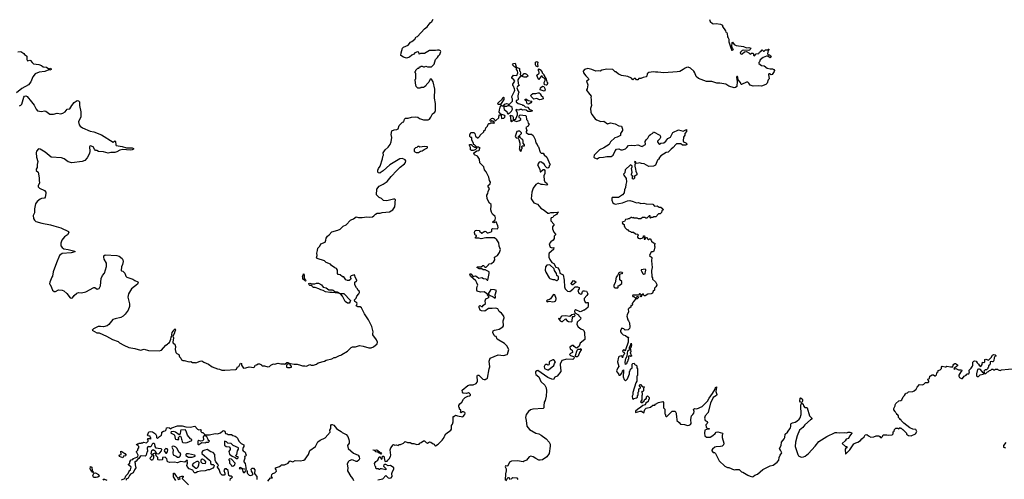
# Model space of a CAD drawing. Extents: x 2470790 to 2659118, y 702284 to 849036.
# Tile 81 of 154: x 2496397 to 2512611, y 814047 to 821618. Entities that reach past the tile are written whole.
import ezdxf

# ---------------------------------------------------------------- set-up
doc = ezdxf.new("R2010")
doc.units = 0

msp = doc.modelspace()

# ---------------------------------------------------------------- linework, layer by layer
at = {"layer": '0CON10XD'}
for points in [[(2496965, 817142), (2496985, 817142), (2497035, 817167), (2497095, 817163), (2497125, 817153), (2497175, 817108), (2497227, 817037), (2497255, 817030), (2497268, 817035), (2497294, 817076), (2497335, 817112), (2497365, 817122), (2497415, 817118), (2497485, 817138), (2497615, 817206), (2497635, 817204), (2497675, 817181), (2497705, 817188), (2497729, 817235), (2497737, 817355), (2497759, 817405), (2497795, 817445), (2497827, 817555), (2497829, 817605), (2497786, 817675), (2497780, 817705), (2497782, 817728), (2497805, 817744), (2497995, 817736), (2498033, 817723), (2498084, 817684), (2498096, 817665), (2498098, 817635), (2498089, 817585), (2498071, 817545), (2498066, 817486), (2498075, 817479), (2498095, 817476), (2498112, 817462), (2498126, 817445), (2498145, 817395), (2498159, 817379), (2498258, 817345), (2498295, 817320), (2498342, 817302), (2498349, 817285), (2498337, 817263), (2498237, 817183), (2498190, 817105), (2498179, 817045), (2498203, 816935), (2498204, 816895), (2498183, 816835), (2498135, 816766), (2498102, 816735), (2498065, 816713), (2497967, 816693), (2497932, 816678), (2497865, 816597), (2497835, 816573), (2497775, 816559), (2497725, 816565), (2497688, 816562), (2497610, 816525), (2497590, 816505), (2497665, 816462), (2497705, 816460), (2497826, 816406), (2497925, 816352), (2498020, 816315), (2498040, 816295), (2498110, 816255), (2498195, 816218), (2498295, 816202), (2498385, 816173), (2498445, 816189), (2498517, 816167), (2498695, 816163), (2498733, 816177), (2498804, 816256), (2498830, 816275), (2498834, 816286), (2498861, 816299), (2498887, 816353), (2498890, 816390), (2498910, 816415), (2498901, 816431), (2498908, 816465), (2498929, 816491), (2498939, 816515), (2498955, 816528), (2498960, 816505), (2498949, 816481), (2498943, 816445), (2498920, 816405), (2498930, 816375), (2498919, 816305), (2498925, 816292), (2498952, 816275), (2498960, 816235), (2498958, 816185), (2498968, 816138), (2498985, 816120), (2499018, 816105), (2499030, 816065), (2499050, 816045), (2499060, 816015), (2499085, 816002), (2499103, 816003), (2499185, 815982), (2499215, 815988), (2499245, 815970), (2499285, 815972), (2499295, 815968), (2499366, 815994), (2499398, 815998), (2499430, 815975), (2499506, 815946), (2499565, 815902), (2499655, 815868), (2499685, 815863), (2499725, 815847), (2499775, 815843), (2499955, 815858), (2499965, 815862), (2499985, 815900), (2500006, 815904), (2500035, 815960), (2500047, 815957), (2500050, 815925), (2500085, 815878), (2500119, 815881), (2500175, 815902), (2500255, 815888), (2500268, 815905), (2500272, 815928), (2500295, 815933), (2500325, 815952), (2500345, 815952), (2500380, 815935), (2500380, 815925), (2500388, 815918), (2500429, 815919), (2500485, 815899), (2500510, 815905), (2500532, 815928), (2500575, 815948), (2500595, 815942), (2500655, 815962), (2500695, 815948), (2500745, 815950), (2500765, 815942), (2500796, 815974), (2500815, 815971), (2500840, 815955), (2500801, 815939), (2500788, 815925), (2500790, 815895), (2500805, 815887), (2500853, 815887), (2500870, 815895), (2500870, 815905), (2500848, 815945), (2500857, 815953), (2500914, 815944), (2500964, 815944), (2501020, 815930), (2501055, 815914), (2501095, 815918), (2501115, 815912), (2501132, 815918), (2501175, 815940), (2501195, 815930), (2501235, 815930), (2501287, 815943), (2501313, 815967), (2501415, 815992), (2501445, 816008), (2501535, 816032), (2501575, 816052), (2501596, 816054), (2501663, 816087), (2501685, 816090), (2501700, 816105), (2501795, 816158), (2501855, 816218), (2501875, 816228), (2501895, 816232), (2501925, 816228), (2501995, 816250), (2502055, 816240), (2502145, 816212), (2502185, 816212), (2502225, 816228), (2502285, 816280), (2502287, 816305), (2502273, 816345), (2502213, 816425), (2502210, 816445), (2502217, 816475), (2502193, 816565), (2502143, 816675), (2502074, 816774), (2502023, 816873), (2502005, 816888), (2501965, 816890), (2501940, 816905), (2501952, 816935), (2501948, 816955), (2501917, 816977), (2501908, 817005), (2501935, 817030), (2501948, 817065), (2501983, 817105), (2501992, 817125), (2501992, 817142), (2501972, 817155), (2501960, 817185), (2501945, 817200), (2501918, 817248), (2501918, 817292), (2501935, 817310), (2501950, 817315), (2501950, 817325), (2501920, 817375), (2501918, 817405), (2501910, 817415), (2501855, 817400), (2501840, 817385), (2501848, 817355), (2501845, 817340), (2501825, 817320), (2501795, 817322), (2501770, 817335), (2501735, 817380), (2501715, 817382), (2501675, 817413), (2501642, 817422), (2501632, 817435), (2501630, 817495), (2501615, 817520), (2501585, 817528), (2501531, 817571), (2501513, 817593), (2501441, 817621), (2501415, 817646), (2501294, 817684), (2501282, 817695), (2501298, 817735), (2501290, 817775), (2501303, 817815), (2501304, 817856), (2501342, 817885), (2501355, 817928), (2501427, 817955), (2501440, 817985), (2501445, 818020), (2501466, 818054), (2501495, 818077), (2501535, 818124), (2501635, 818150), (2501675, 818170), (2501725, 818216), (2501775, 818238), (2501842, 818318), (2501855, 818323), (2501895, 818337), (2501935, 818370), (2501975, 818360), (2502035, 818359), (2502115, 818370), (2502165, 818364), (2502205, 818372), (2502230, 818385), (2502254, 818416), (2502281, 818429), (2502335, 818431), (2502368, 818442), (2502485, 818454), (2502543, 818487), (2502572, 818535), (2502582, 818585), (2502578, 818615), (2502585, 818650), (2502575, 818660), (2502555, 818662), (2502445, 818637), (2502385, 818638), (2502355, 818672), (2502315, 818690), (2502270, 818735), (2502278, 818825), (2502316, 818874), (2502382, 818908), (2502448, 818952), (2502513, 819037), (2502605, 819136), (2502660, 819190), (2502734, 819245), (2502750, 819265), (2502756, 819295), (2502745, 819310), (2502725, 819321), (2502695, 819329), (2502655, 819328), (2502492, 819225), (2502384, 819126), (2502335, 819093), (2502325, 819089), (2502305, 819094), (2502295, 819108), (2502293, 819137), (2502304, 819166), (2502333, 819205), (2502373, 819325), (2502377, 819363), (2502387, 819385), (2502384, 819425), (2502415, 819472), (2502465, 819517), (2502500, 819565), (2502513, 819605), (2502523, 819677), (2502512, 819725), (2502525, 819790), (2502564, 819806), (2502605, 819807), (2502628, 819822), (2502645, 819877), (2502702, 819928), (2502723, 819937), (2502732, 819978), (2502750, 819995), (2502795, 819997), (2502847, 820013), (2502915, 820019), (2502955, 820012), (2502983, 819993), (2503045, 819968), (2503125, 819968), (2503145, 819980), (2503165, 820010), (2503194, 820065), (2503235, 820097), (2503244, 820125), (2503242, 820235), (2503227, 820325), (2503233, 820475), (2503208, 820595), (2503178, 820638), (2503155, 820640), (2503135, 820590), (2503097, 820553), (2503085, 820530), (2503065, 820510), (2503045, 820502), (2503005, 820500), (2502995, 820490), (2502955, 820490), (2502928, 820518), (2502912, 820575), (2502910, 820635), (2502920, 820645), (2502920, 820735), (2502910, 820745), (2502910, 820765), (2502920, 820775), (2502920, 820785), (2502952, 820818), (2502968, 820822), (2502985, 820840), (2502995, 820840), (2503005, 820850), (2503025, 820850), (2503045, 820840), (2503065, 820840), (2503085, 820850), (2503115, 820840), (2503176, 820844), (2503220, 820885), (2503245, 820960), (2503276, 820994), (2503292, 821025), (2503317, 821045), (2503332, 821095), (2503326, 821106), (2503305, 821118), (2503275, 821118), (2503245, 821108), (2503215, 821112), (2503145, 821108), (2503065, 821062), (2502995, 821060), (2502975, 821050), (2502970, 821085), (2502945, 821090), (2502905, 821072), (2502888, 821052), (2502854, 821036), (2502818, 821002), (2502765, 820987), (2502719, 820999), (2502675, 821030), (2502679, 821075), (2502700, 821150), (2502715, 821164), (2502795, 821200), (2502830, 821250), (2502855, 821259), (2502903, 821295), (2502924, 821336), (2502947, 821343), (2503062, 821465), (2503105, 821498), (2503155, 821568), (2503183, 821587), (2503208, 821625)], [(2507755, 821620), (2507765, 821590), (2507803, 821553), (2507825, 821548), (2507865, 821553), (2507935, 821547), (2507968, 821528), (2507970, 821505), (2508020, 821435), (2508025, 821410), (2508035, 821410), (2508045, 821390), (2508050, 821335), (2508065, 821322), (2508075, 821300), (2508076, 821255), (2508108, 821152)], [(2508108, 821152), (2508122, 821112), (2508135, 821130), (2508143, 821123), (2508150, 821125), (2508133, 821143), (2508123, 821175), (2508128, 821242), (2508135, 821250), (2508161, 821211), (2508195, 821192), (2508315, 821178), (2508365, 821152), (2508405, 821158), (2508435, 821150), (2508427, 821125), (2508415, 821118), (2508395, 821112), (2508316, 821116), (2508295, 821110), (2508268, 821085), (2508262, 821065), (2508275, 821053), (2508295, 821054), (2508335, 821088), (2508365, 821092), (2508405, 821072), (2508425, 821048), (2508450, 821065), (2508470, 821065), (2508480, 821055), (2508480, 821035), (2508495, 821022), (2508510, 821035), (2508512, 821048), (2508522, 821058), (2508567, 821063), (2508580, 821085), (2508600, 821095), (2508625, 821120), (2508645, 821100), (2508655, 821100), (2508678, 821122), (2508715, 821120), (2508725, 821130), (2508735, 821130), (2508737, 821123), (2508722, 821108), (2508710, 821055), (2508725, 821040), (2508745, 821040), (2508759, 821029), (2508770, 821005), (2508755, 820990), (2508717, 821017), (2508697, 821017), (2508640, 820995), (2508592, 820958), (2508580, 820925), (2508570, 820915), (2508570, 820895), (2508615, 820862), (2508658, 820858), (2508705, 820822), (2508757, 820807), (2508795, 820808), (2508816, 820796), (2508824, 820784), (2508821, 820765), (2508786, 820714), (2508771, 820711), (2508745, 820727), (2508732, 820725), (2508728, 820715), (2508740, 820645), (2508723, 820625), (2508707, 820573), (2508685, 820548), (2508610, 820525), (2508565, 820529), (2508475, 820524), (2508425, 820537), (2508402, 820575), (2508385, 820588), (2508365, 820588), (2508285, 820548), (2508275, 820552), (2508266, 820585), (2508230, 820630), (2508224, 820665), (2508215, 820682), (2508208, 820682), (2508202, 820665), (2508211, 820605), (2508205, 820520), (2508185, 820500), (2508165, 820494), (2508075, 820524), (2508024, 820554), (2507925, 820574), (2507875, 820574), (2507795, 820600), (2507705, 820602), (2507575, 820648), (2507535, 820680), (2507517, 820745), (2507499, 820769), (2507445, 820818), (2507405, 820837), (2507375, 820832), (2507355, 820822), (2507325, 820798), (2507265, 820763), (2507225, 820757), (2507005, 820743), (2506904, 820756), (2506865, 820752), (2506835, 820760), (2506755, 820748), (2506730, 820725), (2506722, 820688), (2506712, 820678), (2506663, 820667), (2506625, 820650), (2506595, 820650), (2506575, 820630), (2506555, 820630), (2506535, 820650), (2506513, 820647), (2506495, 820630), (2506470, 820655), (2506412, 820682), (2506305, 820700), (2506275, 820718), (2506255, 820720), (2506215, 820760), (2506205, 820762), (2506165, 820798), (2506065, 820802), (2505985, 820788), (2505955, 820772), (2505925, 820778), (2505885, 820768), (2505816, 820796), (2505755, 820812), (2505695, 820800), (2505678, 820772), (2505683, 820745), (2505717, 820695), (2505757, 820657), (2505767, 820635), (2505758, 820622), (2505728, 820605), (2505750, 820545), (2505742, 820478), (2505730, 820465), (2505730, 820455), (2505766, 820416), (2505806, 820356), (2505801, 820335), (2505810, 820305), (2505806, 820245), (2505812, 820205), (2505799, 820155), (2505804, 820096), (2505821, 820055), (2505871, 819985), (2505895, 819966), (2505965, 819943), (2506015, 819946), (2506075, 819904), (2506125, 819920), (2506205, 819902), (2506265, 819868), (2506305, 819862), (2506323, 819815), (2506322, 819795), (2506292, 819745), (2506289, 819711), (2506235, 819682), (2506195, 819670), (2506124, 819606), (2506102, 819565), (2506018, 819505), (2505945, 819472), (2505858, 819385), (2505850, 819355), (2505860, 819345), (2505905, 819328), (2505928, 819345), (2505945, 819350), (2506013, 819353), (2506066, 819366), (2506135, 819362), (2506172, 819385), (2506202, 819458), (2506222, 819485), (2506265, 819493), (2506295, 819476), (2506325, 819476), (2506375, 819492), (2506396, 819515), (2506425, 819544), (2506465, 819553), (2506515, 819546), (2506575, 819559), (2506594, 819554), (2506615, 819538), (2506645, 819530), (2506655, 819533), (2506702, 819565), (2506695, 819610), (2506712, 819638), (2506738, 819665), (2506761, 819709), (2506782, 819728), (2506823, 819747), (2506835, 819770), (2506937, 819717), (2506950, 819695), (2506950, 819675), (2506940, 819655), (2506902, 819618), (2506898, 819605), (2506921, 819571), (2506935, 819568), (2506955, 819582), (2507005, 819590), (2507038, 819615), (2507071, 819659), (2507112, 819685), (2507155, 819758), (2507245, 819802), (2507325, 819780), (2507375, 819810), (2507380, 819805), (2507380, 819775), (2507350, 819745), (2507350, 819715), (2507330, 819685), (2507320, 819625), (2507328, 819605), (2507368, 819588), (2507382, 819575), (2507384, 819565), (2507365, 819552), (2507335, 819549), (2507313, 819553), (2507285, 819571), (2507215, 819571), (2507201, 819565), (2507158, 819512), (2507125, 819486), (2507075, 819436), (2507045, 819428), (2506957, 819375), (2506930, 819345), (2506925, 819320), (2506915, 819320), (2506900, 819305), (2506865, 819220), (2506836, 819204), (2506755, 819202), (2506682, 819242), (2506635, 819250), (2506605, 819262), (2506565, 819248), (2506550, 819255), (2506545, 819278), (2506525, 819280), (2506522, 819272), (2506540, 819255), (2506528, 819225), (2506528, 819205), (2506540, 819155), (2506541, 819121), (2506557, 819085), (2506558, 819065), (2506525, 819040), (2506512, 819038), (2506520, 819025), (2506520, 819005), (2506505, 818992), (2506490, 818995), (2506488, 819048), (2506470, 819055), (2506470, 819075), (2506482, 819105), (2506470, 819165), (2506482, 819195), (2506480, 819205), (2506455, 819230), (2506367, 819145), (2506360, 819095), (2506342, 819075), (2506347, 819055), (2506383, 819003), (2506390, 818945), (2506376, 818905), (2506371, 818855), (2506356, 818815), (2506351, 818765), (2506323, 818735), (2506255, 818690), (2506191, 818689), (2506155, 818692), (2506146, 818674), (2506149, 818645), (2506165, 818602), (2506180, 818590), (2506205, 818581), (2506325, 818604), (2506405, 818636), (2506445, 818638), (2506500, 818625), (2506555, 818600), (2506585, 818607), (2506625, 818593), (2506673, 818597), (2506715, 818583), (2506825, 818578), (2506850, 818545), (2506892, 818552), (2506925, 818532), (2506955, 818528), (2506990, 818505), (2506992, 818488), (2506973, 818467), (2506968, 818442), (2506945, 818420), (2506915, 818420), (2506875, 818372), (2506835, 818370), (2506825, 818360), (2506795, 818360), (2506785, 818350), (2506780, 818355), (2506780, 818385), (2506765, 818388), (2506725, 818350), (2506705, 818350), (2506695, 818360), (2506655, 818360), (2506625, 818340), (2506585, 818340), (2506565, 818350), (2506515, 818350), (2506505, 818358), (2506485, 818350), (2506475, 818360), (2506465, 818360), (2506435, 818340), (2506415, 818340), (2506405, 818330), (2506372, 818328), (2506358, 818292), (2506335, 818290), (2506320, 818275), (2506322, 818262), (2506350, 818245), (2506350, 818215), (2506360, 818205), (2506360, 818195), (2506395, 818160), (2506405, 818160), (2506422, 818142), (2506455, 818130), (2506465, 818120), (2506505, 818120), (2506535, 818090), (2506568, 818088), (2506580, 818075), (2506580, 818065), (2506570, 818055), (2506570, 818035), (2506582, 818022), (2506605, 818012), (2506628, 818012), (2506648, 818022), (2506668, 818042), (2506672, 818058), (2506685, 818060), (2506690, 818035), (2506680, 818025), (2506682, 818002), (2506698, 818002), (2506705, 818030), (2506718, 818028), (2506745, 818000), (2506755, 818000), (2506765, 818010), (2506778, 818008), (2506798, 817988), (2506802, 817972), (2506832, 817942), (2506858, 817938), (2506860, 817925), (2506850, 817915), (2506848, 817895), (2506857, 817875), (2506840, 817805), (2506825, 817793), (2506804, 817796), (2506789, 817781), (2506770, 817735), (2506807, 817703), (2506802, 817645), (2506811, 817535), (2506799, 817485), (2506804, 817384), (2506817, 817367), (2506820, 817345), (2506865, 817300), (2506887, 817257), (2506887, 817243), (2506875, 817220), (2506850, 817195), (2506850, 817165), (2506830, 817145), (2506820, 817115), (2506795, 817100), (2506743, 817097), (2506695, 817068), (2506680, 817070), (2506665, 817100), (2506655, 817098), (2506625, 817050), (2506620, 817065), (2506630, 817075), (2506630, 817085), (2506615, 817100), (2506605, 817100), (2506585, 817080), (2506495, 817080), (2506490, 817075), (2506495, 817060), (2506508, 817058), (2506535, 817030), (2506565, 817060), (2506578, 817058), (2506590, 817045), (2506565, 817020), (2506542, 817018), (2506502, 816978), (2506500, 816965), (2506480, 816945), (2506488, 816922), (2506475, 816910), (2506462, 816908), (2506458, 816882), (2506432, 816868), (2506418, 816852), (2506420, 816805), (2506398, 816755), (2506397, 816737), (2506410, 816675), (2506425, 816660), (2506437, 816625), (2506443, 816555), (2506439, 816531), (2506415, 816508), (2506365, 816502), (2506347, 816527), (2506314, 816536), (2506305, 816530), (2506290, 816495), (2506293, 816475), (2506307, 816455), (2506335, 816428), (2506375, 816414), (2506405, 816388), (2506425, 816390), (2506418, 816368)], [(2496365, 821087), (2496415, 821092), (2496465, 821062), (2496478, 821045), (2496508, 821025), (2496512, 821015), (2496513, 820965), (2496525, 820940), (2496565, 820950), (2496575, 820947), (2496601, 820911), (2496623, 820893), (2496712, 820882), (2496756, 820866), (2496785, 820843), (2496840, 820835), (2496875, 820810), (2496907, 820817), (2496915, 820810), (2496915, 820800), (2496895, 820788), (2496875, 820792), (2496810, 820765), (2496715, 820756), (2496649, 820725), (2496611, 820675), (2496581, 820595), (2496541, 820545), (2496431, 820485), (2496345, 820412)], [(2504925, 820840), (2504901, 820851), (2504890, 820875), (2504893, 820917), (2504915, 820928), (2504928, 820918), (2504922, 820885), (2504930, 820845), (2504925, 820840)], [(2504300, 817785), (2504312, 817832), (2504294, 817885), (2504286, 817945), (2504255, 817994), (2504215, 818027), (2504075, 818026), (2503995, 818007), (2503955, 818020), (2503905, 818020), (2503900, 818035), (2503920, 818055), (2503920, 818065), (2503895, 818070), (2503887, 818105), (2503892, 818135), (2503904, 818146), (2503925, 818152), (2503968, 818148), (2503970, 818135), (2504005, 818100), (2504015, 818100), (2504031, 818119), (2504055, 818132), (2504075, 818128), (2504095, 818108), (2504113, 818107), (2504159, 818121), (2504170, 818135), (2504172, 818165), (2504184, 818176), (2504265, 818172), (2504276, 818194), (2504272, 818225), (2504245, 818288), (2504205, 818271), (2504182, 818282), (2504226, 818324), (2504232, 818355), (2504224, 818375), (2504185, 818416), (2504165, 818449), (2504156, 818485), (2504161, 818555), (2504158, 818575), (2504135, 818598), (2504093, 818665), (2504092, 818728), (2504108, 818755), (2504113, 818787), (2504132, 818835), (2504113, 818863), (2504114, 818885), (2504143, 818915), (2504152, 818942), (2504135, 818968), (2504122, 819022), (2504080, 819110), (2504050, 819145), (2504040, 819195), (2503975, 819262), (2503968, 819318), (2503938, 819368), (2503885, 819392), (2503874, 819414), (2503887, 819433), (2503922, 819458), (2503957, 819463), (2503968, 819472), (2503970, 819495), (2503978, 819508), (2503965, 819510), (2503955, 819520), (2503920, 819520), (2503920, 819495), (2503897, 819473), (2503865, 819462), (2503835, 819462), (2503823, 819473), (2503818, 819515), (2503802, 819545), (2503805, 819560), (2503832, 819562), (2503865, 819530), (2503875, 819530), (2503885, 819520), (2503920, 819520), (2503920, 819525), (2503888, 819558), (2503872, 819562), (2503870, 819585), (2503843, 819633), (2503840, 819675), (2503825, 819680), (2503810, 819695), (2503808, 819722), (2503825, 819760), (2503875, 819762), (2503890, 819745), (2503905, 819700), (2503935, 819670), (2503945, 819670), (2503975, 819700), (2503980, 819715), (2504038, 819772), (2504042, 819788), (2504068, 819812), (2504072, 819838), (2504100, 819865), (2504110, 819895), (2504122, 819908), (2504145, 819910), (2504155, 819920), (2504195, 819920), (2504205, 819910), (2504218, 819922), (2504205, 819940), (2504185, 819940), (2504175, 819950), (2504165, 819950), (2504155, 819940), (2504142, 819952), (2504142, 819968), (2504165, 819990), (2504185, 819998), (2504205, 819990), (2504212, 819972), (2504225, 819960), (2504235, 819960), (2504288, 820002), (2504295, 820050), (2504328, 820048), (2504332, 819992), (2504372, 819998), (2504382, 820008), (2504390, 820025), (2504388, 820038), (2504322, 820062), (2504293, 820093), (2504298, 820135), (2504310, 820175), (2504332, 820208), (2504345, 820200), (2504365, 820200), (2504385, 820228), (2504415, 820240), (2504433, 820233), (2504445, 820220), (2504455, 820220), (2504510, 820275), (2504510, 820315), (2504500, 820335), (2504500, 820355), (2504545, 820440), (2504548, 820455), (2504547, 820477), (2504530, 820525), (2504520, 820535), (2504520, 820555), (2504550, 820605), (2504536, 820626), (2504500, 820655), (2504500, 820665), (2504528, 820702), (2504585, 820700), (2504602, 820745), (2504597, 820777), (2504580, 820795), (2504578, 820818), (2504558, 820838), (2504545, 820840), (2504513, 820873), (2504530, 820895), (2504555, 820900), (2504572, 820842), (2504588, 820828), (2504630, 820815), (2504630, 820775), (2504640, 820765), (2504642, 820745), (2504640, 820715), (2504650, 820705), (2504648, 820692), (2504614, 820656), (2504601, 820629), (2504607, 820567), (2504620, 820535), (2504594, 820516), (2504583, 820495), (2504605, 820440), (2504620, 820425), (2504613, 820417), (2504602, 820365), (2504607, 820303), (2504595, 820292), (2504570, 820285), (2504572, 820265), (2504608, 820238), (2504665, 820220), (2504675, 820210), (2504695, 820210), (2504723, 820183), (2504767, 820177), (2504787, 820147), (2504825, 820130), (2504840, 820115), (2504815, 820108), (2504767, 820107), (2504738, 820128), (2504716, 820136), (2504675, 820130), (2504665, 820140), (2504635, 820140), (2504630, 820135), (2504605, 820130), (2504575, 820138), (2504568, 820132), (2504588, 820085), (2504588, 820045), (2504569, 819991), (2504556, 819974), (2504542, 819968), (2504542, 819955), (2504577, 819943), (2504625, 819958), (2504650, 819975), (2504648, 819988), (2504630, 819995), (2504620, 820015), (2504620, 820035), (2504638, 820052), (2504725, 820038), (2504735, 820030), (2504740, 819975), (2504757, 819957), (2504770, 819915), (2504788, 819905), (2504772, 819865), (2504730, 819845), (2504747, 819795), (2504738, 819775), (2504738, 819758), (2504775, 819732), (2504825, 819732), (2504853, 819713), (2504886, 819646), (2504898, 819588), (2504920, 819565), (2504930, 819535), (2504942, 819522), (2504970, 819435), (2504985, 819420), (2505019, 819419), (2505035, 819390), (2505075, 819352), (2505127, 819237), (2505130, 819225), (2505118, 819212), (2505110, 819185), (2505095, 819172), (2505075, 819180), (2505050, 819205), (2505040, 819235), (2505028, 819248), (2505015, 819250), (2504977, 819277), (2504951, 819269), (2504923, 819227), (2504962, 819155), (2504965, 819110), (2504975, 819110), (2505015, 819148), (2505035, 819150), (2505042, 819132), (2505042, 819085), (2505028, 819045), (2505034, 818974), (2505047, 818947), (2505076, 818926), (2505090, 818905), (2505075, 818892), (2505005, 818901), (2504985, 818901), (2504935, 818923), (2504895, 818903), (2504852, 818845), (2504833, 818775), (2504820, 818665), (2504864, 818604), (2504922, 818582), (2504980, 818515), (2505035, 818482), (2505095, 818430), (2505115, 818430), (2505145, 818442), (2505195, 818440), (2505255, 818450), (2505270, 818445), (2505252, 818438), (2505235, 818408), (2505187, 818383), (2505175, 818360), (2505150, 818355), (2505144, 818336), (2505144, 818304), (2505197, 818245), (2505170, 818205), (2505172, 818175), (2505195, 818120), (2505220, 818085), (2505220, 818075), (2505200, 818055), (2505200, 818015), (2505183, 817987), (2505145, 817958), (2505118, 817925), (2505125, 817890), (2505135, 817873), (2505165, 817862), (2505190, 817865), (2505188, 817835), (2505118, 817775), (2505109, 817755), (2505112, 817705), (2505125, 817667), (2505161, 817621), (2505195, 817600), (2505225, 817540), (2505265, 817528), (2505278, 817495), (2505288, 817485), (2505292, 817445), (2505344, 817414), (2505362, 817325), (2505368, 817215), (2505380, 817185), (2505420, 817145), (2505457, 817143), (2505508, 817182), (2505542, 817218), (2505585, 817220), (2505608, 817205), (2505608, 817185), (2505590, 817155), (2505605, 817112), (2505635, 817098), (2505655, 817100), (2505667, 817143), (2505678, 817152), (2505695, 817153), (2505728, 817145), (2505750, 817105), (2505738, 817075), (2505692, 817025), (2505693, 817005), (2505710, 816965), (2505725, 816952), (2505735, 816960), (2505757, 816957), (2505758, 816905), (2505750, 816875), (2505697, 816833), (2505685, 816832), (2505645, 816810), (2505628, 816808), (2505555, 816838), (2505541, 816829), (2505532, 816815), (2505540, 816790), (2505598, 816758), (2505602, 816742), (2505638, 816705), (2505632, 816685), (2505577, 816635), (2505574, 816595), (2505591, 816561), (2505635, 816528), (2505675, 816510), (2505687, 816497), (2505700, 816465), (2505702, 816348), (2505625, 816292), (2505610, 816240), (2505578, 816212), (2505565, 816208), (2505553, 816213), (2505528, 816235), (2505515, 816250), (2505495, 816252), (2505458, 816225), (2505462, 816195), (2505492, 816172), (2505500, 816135), (2505465, 816120), (2505452, 816105), (2505465, 816088), (2505515, 816070), (2505528, 816058), (2505522, 816035), (2505505, 816020), (2505405, 816026), (2505327, 816003), (2505297, 815945), (2505300, 815875), (2505309, 815845), (2505306, 815825), (2505245, 815748), (2505211, 815729), (2505185, 815693), (2505160, 815695), (2505093, 815725), (2504928, 815838), (2504915, 815836), (2504892, 815815), (2504890, 815795), (2504899, 815775), (2504945, 815734), (2504976, 815656), (2505045, 815599), (2505068, 815555), (2505072, 815505), (2505066, 815414), (2505051, 815345), (2505034, 815316), (2505028, 815258), (2505029, 815225), (2505015, 815211), (2504845, 815200), (2504811, 815189), (2504777, 815165), (2504737, 815113), (2504726, 815066), (2504739, 815015), (2504750, 814925), (2504790, 814870), (2504898, 814808), (2504947, 814795), (2504985, 814776), (2505065, 814715), (2505115, 814658), (2505130, 814625), (2505134, 814595), (2505115, 814475), (2505075, 814415), (2505005, 814367), (2504965, 814362), (2504946, 814365), (2504895, 814390), (2504855, 814420), (2504815, 814426), (2504785, 814415), (2504745, 814364), (2504706, 814346), (2504685, 814334), (2504595, 814353), (2504495, 814344), (2504463, 814327), (2504435, 814271), (2504416, 814266), (2504395, 814270), (2504390, 814255), (2504405, 814218), (2504409, 814185), (2504398, 814135), (2504392, 814035)], [(2505065, 820538), (2505040, 820545), (2505032, 820585), (2505050, 820615), (2505050, 820645), (2505014, 820664), (2504998, 820688), (2504985, 820690), (2504948, 820632), (2504933, 820643), (2504913, 820705), (2504952, 820738), (2504952, 820755), (2504940, 820775), (2504940, 820805), (2504945, 820810), (2504955, 820800), (2504965, 820800), (2505000, 820755), (2505002, 820742), (2505030, 820715), (2505030, 820705), (2505065, 820640), (2505078, 820595), (2505086, 820585), (2505089, 820565), (2505075, 820542), (2505065, 820538)], [(2504745, 820670), (2504705, 820672), (2504670, 820685), (2504660, 820695), (2504675, 820700), (2504705, 820730), (2504722, 820732), (2504745, 820720), (2504770, 820695), (2504745, 820670)], [(2505035, 820442), (2504970, 820465), (2504972, 820495), (2505005, 820522), (2505027, 820517), (2505046, 820485), (2505049, 820461), (2505035, 820442)], [(2496395, 820199), (2496415, 820209), (2496431, 820229), (2496465, 820342), (2496475, 820356), (2496496, 820366), (2496518, 820355), (2496593, 820265), (2496635, 820208), (2496666, 820145), (2496689, 820119), (2496755, 820104), (2496805, 820116), (2496825, 820114), (2496894, 820064), (2496955, 820060), (2497015, 820076), (2497075, 820070), (2497105, 820078), (2497145, 820102), (2497176, 820144), (2497225, 820150), (2497257, 820205), (2497295, 820253), (2497345, 820287), (2497365, 820283), (2497380, 820265), (2497381, 820205), (2497403, 820103), (2497402, 820018), (2497366, 819935), (2497377, 819885), (2497393, 819865), (2497433, 819835), (2497555, 819783), (2497615, 819769), (2497745, 819724), (2497935, 819602), (2497965, 819622), (2497975, 819610), (2497980, 819555), (2497988, 819545), (2498085, 819531), (2498154, 819506), (2498247, 819507), (2498270, 819495), (2498271, 819485), (2498250, 819475), (2498215, 819471), (2498095, 819482), (2498045, 819470), (2497995, 819440), (2497965, 819432), (2497895, 819432), (2497855, 819422), (2497775, 819444), (2497695, 819447), (2497665, 819463), (2497646, 819466), (2497626, 819485), (2497608, 819525), (2497565, 819543), (2497550, 819535), (2497546, 819524), (2497551, 819455), (2497547, 819415), (2497508, 819345), (2497469, 819301), (2497425, 819280), (2497255, 819263), (2497196, 819276), (2497128, 819328), (2497085, 819344), (2496915, 819356), (2496815, 819437), (2496735, 819486), (2496705, 819489), (2496676, 819455), (2496668, 819425), (2496672, 819355), (2496697, 819285), (2496686, 819235), (2496684, 819185), (2496670, 819155), (2496668, 819135), (2496702, 819105), (2496719, 819015), (2496715, 818975), (2496721, 818925), (2496702, 818885), (2496702, 818865), (2496725, 818842), (2496805, 818806), (2496826, 818775), (2496829, 818755), (2496817, 818693), (2496805, 818677), (2496755, 818671), (2496735, 818661), (2496685, 818626), (2496659, 818585), (2496640, 818505), (2496643, 818435), (2496619, 818395), (2496623, 818345), (2496639, 818315), (2496665, 818295), (2496764, 818264), (2496905, 818239), (2496961, 818221), (2497075, 818192), (2497201, 818131), (2497204, 818115), (2497186, 818075), (2497135, 818042), (2497089, 817985), (2497073, 817937), (2497075, 817895), (2497095, 817865), (2497125, 817846), (2497195, 817835), (2497307, 817805), (2497303, 817795), (2497245, 817780), (2497095, 817766), (2497053, 817735), (2497002, 817615), (2496950, 817465), (2496937, 817395), (2496924, 817376), (2496893, 817293), (2496890, 817265), (2496900, 817255), (2496918, 817205), (2496938, 817165), (2496965, 817142)], [(2504315, 820220), (2504275, 820220), (2504272, 820245), (2504348, 820312), (2504350, 820325), (2504365, 820340), (2504370, 820335), (2504367, 820303), (2504315, 820220)], [(2504775, 820228), (2504752, 820232), (2504740, 820275), (2504720, 820295), (2504722, 820308), (2504745, 820310), (2504768, 820288), (2504828, 820278), (2504815, 820250), (2504785, 820232), (2504775, 820228)], [(2504955, 820300), (2504915, 820320), (2504865, 820310), (2504834, 820334), (2504818, 820355), (2504812, 820365), (2504818, 820382), (2504845, 820402), (2504895, 820400), (2504935, 820412), (2504952, 820412), (2504969, 820399), (2504982, 820372), (2505010, 820345), (2505018, 820315), (2504985, 820303), (2504955, 820300)], [(2504445, 820070), (2504455, 820080), (2504465, 820080), (2504497, 820113), (2504510, 820145), (2504505, 820170), (2504485, 820190), (2504465, 820200), (2504435, 820200), (2504415, 820188), (2504372, 820188), (2504368, 820165), (2504375, 820140), (2504420, 820105), (2504422, 820082), (2504435, 820070), (2504445, 820070)], [(2504495, 819940), (2504530, 819965), (2504530, 820005), (2504515, 820028), (2504475, 820040), (2504470, 820035), (2504480, 820025), (2504480, 819985), (2504488, 819965), (2504480, 819945), (2504495, 819940)], [(2504645, 819450), (2504658, 819462), (2504660, 819485), (2504670, 819495), (2504670, 819515), (2504662, 819528), (2504675, 819540), (2504708, 819542), (2504710, 819555), (2504690, 819585), (2504690, 819625), (2504680, 819635), (2504680, 819645), (2504665, 819650), (2504640, 819675), (2504638, 819688), (2504625, 819690), (2504615, 819680), (2504610, 819685), (2504610, 819695), (2504658, 819742), (2504660, 819755), (2504635, 819780), (2504605, 819782), (2504582, 819775), (2504558, 819695), (2504572, 819672), (2504608, 819668), (2504617, 819647), (2504633, 819585), (2504630, 819495), (2504620, 819485), (2504645, 819450)], [(2502925, 819432), (2502965, 819433), (2502998, 819452), (2503025, 819458), (2503055, 819480), (2503110, 819505), (2503110, 819525), (2503065, 819530), (2502985, 819520), (2502975, 819528), (2502955, 819528), (2502937, 819513), (2502915, 819510), (2502893, 819487), (2502890, 819455), (2502905, 819440), (2502925, 819432)], [(2502295, 814038), (2502378, 814055), (2502425, 814111), (2502465, 814070), (2502494, 814064), (2502516, 814074), (2502528, 814092), (2502524, 814144), (2502536, 814175), (2502556, 814215), (2502556, 814235), (2502502, 814272), (2502465, 814271), (2502425, 814291), (2502405, 814293), (2502394, 814286), (2502390, 814265), (2502426, 814225), (2502425, 814203), (2502355, 814220), (2502335, 814220), (2502325, 814210), (2502315, 814210), (2502305, 814220), (2502275, 814220), (2502262, 814232), (2502260, 814255), (2502250, 814265), (2502240, 814305), (2502262, 814338), (2502296, 814364), (2502315, 814420), (2502325, 814420), (2502355, 814380), (2502368, 814385), (2502374, 814426), (2502395, 814427), (2502412, 814345), (2502425, 814338), (2502448, 814345), (2502457, 814363), (2502482, 814385), (2502503, 814425), (2502508, 814445), (2502500, 814535), (2502508, 814565), (2502545, 814616), (2502555, 814620), (2502575, 814612), (2502603, 814613), (2502627, 814603), (2502645, 814620), (2502665, 814620), (2502716, 814644), (2502745, 814668), (2502785, 814653), (2502825, 814652), (2502855, 814638), (2502885, 814638), (2502935, 814618), (2502975, 814628), (2502987, 814643), (2503008, 814652), (2503045, 814682), (2503065, 814680), (2503092, 814652), (2503115, 814642), (2503145, 814662), (2503165, 814658), (2503204, 814634), (2503220, 814625), (2503235, 814602), (2503245, 814600), (2503286, 814624), (2503355, 814692), (2503385, 814734), (2503392, 814758), (2503416, 814795), (2503498, 814855), (2503508, 814875), (2503509, 814935), (2503524, 814956), (2503534, 814995), (2503535, 815080), (2503545, 815080), (2503575, 815106), (2503605, 815091), (2503692, 815078), (2503726, 815114), (2503730, 815135), (2503725, 815148), (2503706, 815156), (2503682, 815158), (2503665, 815140), (2503652, 815152), (2503660, 815165), (2503660, 815185), (2503640, 815205), (2503640, 815225), (2503630, 815235), (2503630, 815265), (2503645, 815290), (2503675, 815320), (2503704, 815366), (2503734, 815396), (2503774, 815416), (2503806, 815424), (2503818, 815435), (2503818, 815445), (2503803, 815463), (2503785, 815472), (2503755, 815462), (2503700, 815465), (2503690, 815480), (2503684, 815515), (2503778, 815592), (2503809, 815601), (2503865, 815602), (2503912, 815625), (2503932, 815645), (2503936, 815664), (2503929, 815745), (2503936, 815764), (2503955, 815763), (2504000, 815720), (2504025, 815698), (2504045, 815690), (2504065, 815690), (2504075, 815700), (2504085, 815700), (2504098, 815715), (2504127, 815865), (2504141, 815899), (2504127, 815995), (2504146, 816044), (2504275, 816099), (2504365, 816088), (2504425, 816102), (2504432, 816108), (2504452, 816185), (2504418, 816245), (2504382, 816285), (2504262, 816355), (2504245, 816398), (2504223, 816403), (2504208, 816415), (2504186, 816465), (2504195, 816492), (2504214, 816506), (2504245, 816507), (2504295, 816523), (2504355, 816560), (2504366, 816574), (2504359, 816655), (2504376, 816705), (2504367, 816737), (2504333, 816785), (2504294, 816814), (2504268, 816858), (2504238, 816868), (2504175, 816859), (2504115, 816862), (2504055, 816818), (2504000, 816825), (2503982, 816835), (2503963, 816875), (2503963, 816897), (2503975, 816908), (2504015, 816890), (2504034, 816916), (2504067, 816945), (2504063, 816985), (2504075, 817022), (2504110, 817035), (2504130, 817055), (2504100, 817085), (2504098, 817098), (2504048, 817138), (2503985, 817130), (2503932, 817145), (2503924, 817164), (2503924, 817195), (2503928, 817222), (2503942, 817245), (2503926, 817286), (2503908, 817318), (2503822, 817395), (2503810, 817425), (2503815, 817432), (2503825, 817430), (2503865, 817390), (2503905, 817398), (2503930, 817385), (2503958, 817358), (2504005, 817372), (2504035, 817353), (2504075, 817348), (2504095, 817330), (2504105, 817330), (2504130, 817435), (2504127, 817467), (2504075, 817490), (2504065, 817500), (2504028, 817498), (2504005, 817512), (2503965, 817513), (2503922, 817535), (2503935, 817547), (2503995, 817548), (2504025, 817570), (2504035, 817570), (2504050, 817555), (2504055, 817540), (2504078, 817542), (2504115, 817580), (2504120, 817595), (2504165, 817603), (2504207, 817635), (2504223, 817665), (2504218, 817705), (2504265, 817733), (2504300, 817785)], [(2505235, 817320), (2505245, 817322), (2505259, 817331), (2505268, 817345), (2505270, 817375), (2505268, 817385), (2505244, 817404), (2505235, 817440), (2505204, 817485), (2505198, 817515), (2505128, 817578), (2505075, 817574), (2505058, 817545), (2505052, 817495), (2505061, 817461), (2505115, 817366), (2505127, 817355), (2505175, 817336), (2505206, 817336), (2505235, 817320)], [(2501105, 817310), (2501088, 817328), (2501060, 817345), (2501060, 817375), (2501052, 817385), (2501063, 817417), (2501075, 817430), (2501082, 817405), (2501080, 817355), (2501105, 817330), (2501110, 817315), (2501105, 817310)], [(2506245, 817200), (2506250, 817205), (2506250, 817235), (2506268, 817242), (2506310, 817275), (2506310, 817305), (2506282, 817332), (2506277, 817365), (2506282, 817425), (2506305, 817440), (2506313, 817433), (2506320, 817435), (2506330, 817445), (2506316, 817456), (2506285, 817457), (2506265, 817447), (2506243, 817405), (2506219, 817375), (2506202, 817285), (2506183, 817245), (2506182, 817215), (2506195, 817200), (2506245, 817200)], [(2506675, 817428), (2506695, 817430), (2506700, 817475), (2506710, 817485), (2506708, 817498), (2506695, 817508), (2506632, 817498), (2506630, 817485), (2506638, 817478), (2506658, 817435), (2506675, 817428)], [(2501815, 816946), (2501795, 816951), (2501756, 816976), (2501714, 817065), (2501682, 817102), (2501643, 817113), (2501545, 817126), (2501505, 817124), (2501435, 817137), (2501395, 817158), (2501355, 817167), (2501325, 817186), (2501265, 817208), (2501235, 817208), (2501220, 817215), (2501205, 817240), (2501172, 817242), (2501162, 817252), (2501160, 817275), (2501175, 817280), (2501208, 817268), (2501255, 817268), (2501285, 817278), (2501316, 817276), (2501365, 817253), (2501395, 817212), (2501445, 817200), (2501489, 817169), (2501545, 817171), (2501560, 817165), (2501585, 817140), (2501627, 817137), (2501675, 817110), (2501735, 817106), (2501842, 816995), (2501841, 816975), (2501825, 816950), (2501815, 816946)], [(2505505, 817250), (2505492, 817252), (2505480, 817265), (2505480, 817275), (2505515, 817320), (2505535, 817318), (2505560, 817295), (2505505, 817250)], [(2504225, 817030), (2504232, 817045), (2504227, 817085), (2504250, 817155), (2504218, 817168), (2504155, 817172), (2504110, 817105), (2504132, 817082), (2504195, 817052), (2504225, 817030)], [(2505085, 816968), (2505115, 816982), (2505175, 816970), (2505205, 816974), (2505224, 816986), (2505232, 817025), (2505210, 817085), (2505195, 817092), (2505183, 817085), (2505140, 817020), (2505122, 817008), (2505085, 816998), (2505073, 816985), (2505085, 816968)], [(2505485, 816642), (2505497, 816653), (2505500, 816725), (2505505, 816730), (2505530, 816730), (2505542, 816748), (2505535, 816770), (2505490, 816755), (2505455, 816728), (2505385, 816738), (2505323, 816737), (2505312, 816728), (2505295, 816690), (2505285, 816690), (2505275, 816700), (2505270, 816695), (2505298, 816655), (2505320, 816645), (2505338, 816645), (2505385, 816688), (2505408, 816665), (2505435, 816649), (2505485, 816642)], [(2506418, 816368), (2506416, 816305), (2506375, 816180), (2506362, 816162), (2506345, 816188), (2506322, 816165), (2506332, 816142), (2506348, 816148), (2506356, 816126), (2506347, 816095), (2506328, 816082), (2506325, 816050), (2506318, 816068), (2506305, 816080), (2506268, 816072), (2506255, 816060), (2506239, 815985), (2506262, 815908), (2506244, 815886), (2506223, 815833), (2506230, 815815), (2506260, 815785), (2506260, 815775), (2506275, 815760), (2506286, 815764), (2506318, 815802), (2506322, 815835), (2506338, 815848), (2506340, 815795), (2506332, 815775), (2506332, 815735), (2506352, 815692), (2506375, 815670), (2506407, 815703), (2506437, 815783), (2506440, 815825), (2506450, 815835), (2506455, 815860), (2506480, 815885), (2506480, 815945), (2506493, 815957), (2506518, 815958), (2506520, 815945), (2506532, 815932), (2506548, 815928), (2506560, 815915), (2506560, 815885), (2506570, 815865), (2506570, 815755), (2506560, 815745), (2506557, 815663), (2506542, 815635), (2506492, 815475), (2506492, 815438), (2506483, 815415), (2506490, 815375), (2506505, 815370), (2506515, 815380), (2506555, 815390), (2506568, 815402), (2506570, 815425), (2506580, 815435), (2506580, 815485), (2506590, 815495), (2506590, 815535), (2506608, 815542), (2506620, 815555), (2506620, 815565), (2506600, 815595), (2506612, 815608), (2506618, 815608), (2506652, 815572), (2506668, 815578), (2506678, 815562), (2506670, 815555), (2506668, 815502), (2506655, 815490), (2506645, 815500), (2506640, 815495), (2506640, 815475), (2506650, 815465), (2506650, 815435), (2506640, 815425), (2506640, 815355), (2506620, 815325), (2506635, 815310), (2506648, 815312), (2506678, 815342), (2506692, 815368), (2506705, 815370), (2506718, 815382), (2506720, 815405), (2506735, 815420), (2506760, 815395), (2506760, 815365), (2506750, 815355), (2506745, 815330), (2506707, 815303), (2506695, 815274), (2506659, 815261), (2506627, 815233), (2506572, 815198), (2506535, 815168), (2506535, 815150), (2506615, 815170), (2506638, 815168), (2506677, 815143), (2506691, 815195), (2506715, 815218), (2506784, 815236), (2506825, 815269), (2506855, 815270), (2506868, 815285), (2506915, 815313), (2506985, 815330), (2507000, 815315), (2507000, 815225), (2507020, 815205), (2507020, 815125), (2507030, 815115), (2507032, 815092), (2507045, 815080), (2507055, 815080), (2507142, 815168), (2507188, 815168), (2507208, 815135), (2507210, 815065), (2507220, 815045), (2507220, 815015), (2507258, 814985), (2507280, 814955), (2507345, 814949), (2507394, 814934), (2507422, 814938), (2507445, 814951), (2507452, 814965), (2507450, 815035), (2507460, 815095), (2507483, 815117), (2507498, 815135), (2507503, 815165), (2507490, 815195), (2507508, 815212), (2507545, 815210), (2507636, 815245), (2507723, 815337), (2507749, 815385), (2507808, 815462), (2507848, 815532), (2507855, 815560), (2507869, 815569), (2507872, 815562), (2507862, 815495), (2507878, 815445), (2507873, 815427), (2507816, 815395), (2507802, 815355), (2507772, 815305), (2507734, 815145), (2507686, 815094), (2507674, 815055), (2507686, 815016), (2507715, 815001), (2507724, 814985), (2507717, 814965), (2507698, 814942), (2507702, 814905), (2507715, 814891), (2507750, 814885), (2507752, 814875), (2507705, 814866), (2507681, 814855), (2507673, 814805), (2507678, 814765), (2507705, 814744), (2507765, 814743), (2507813, 814767), (2507847, 814803), (2507864, 814826), (2507895, 814829), (2507968, 814808), (2507978, 814795), (2507967, 814775), (2507964, 814736), (2507993, 814643), (2507988, 814615), (2507966, 814594), (2507940, 814585), (2507868, 814582), (2507845, 814576), (2507804, 814545), (2507793, 814525), (2507794, 814514), (2507815, 814490), (2507837, 814487), (2507855, 814470), (2507915, 814350), (2508010, 814265), (2508055, 814242), (2508075, 814242), (2508165, 814202), (2508185, 814210), (2508245, 814208), (2508283, 814173), (2508307, 814167), (2508390, 814115), (2508428, 814098), (2508465, 814090), (2508477, 814093), (2508505, 814118), (2508545, 814132), (2508635, 814210), (2508755, 814267), (2508805, 814278), (2508873, 814327), (2508896, 814364), (2508903, 814405), (2508920, 814445), (2508950, 814485), (2508923, 814525), (2508911, 814555), (2508936, 814605), (2508942, 814658), (2508988, 814715), (2508996, 814736), (2509000, 814790), (2509038, 814822), (2509090, 814895), (2509096, 814915), (2509094, 814955), (2509100, 814965), (2509125, 814980), (2509165, 814989), (2509195, 815004), (2509234, 815036), (2509251, 815059), (2509264, 815115), (2509260, 815265), (2509265, 815290), (2509275, 815300), (2509298, 815285), (2509302, 815255), (2509325, 815228), (2509355, 815230), (2509362, 815225), (2509402, 815092), (2509443, 815055), (2509447, 815045), (2509421, 815029), (2509326, 814944), (2509291, 814899), (2509240, 814855), (2509201, 814765), (2509175, 814660), (2509167, 814587), (2509185, 814540), (2509208, 814458), (2509224, 814434), (2509265, 814413), (2509305, 814418), (2509331, 814429), (2509385, 814472), (2509498, 814595), (2509555, 814668), (2509686, 814754), (2509825, 814818), (2509855, 814820), (2509895, 814813), (2509985, 814820), (2510015, 814813), (2510038, 814822), (2510075, 814822), (2510095, 814820), (2510100, 814805), (2510063, 814757), (2510045, 814722), (2510005, 814710), (2509988, 814682), (2509943, 814635), (2509995, 814588), (2510015, 814588), (2510019, 814579), (2510015, 814564), (2510001, 814559), (2509991, 814545), (2509995, 814464), (2510025, 814488), (2510065, 814535), (2510131, 814629), (2510165, 814650), (2510201, 814659), (2510240, 814685), (2510264, 814716), (2510303, 814747), (2510313, 814767), (2510321, 814779), (2510348, 814788), (2510375, 814763), (2510415, 814742), (2510465, 814747), (2510498, 814762), (2510545, 814762), (2510560, 814755), (2510574, 814734), (2510585, 814732), (2510605, 814750), (2510618, 814782), (2510655, 814778), (2510675, 814782), (2510705, 814772), (2510765, 814780), (2510778, 814795), (2510783, 814827), (2510798, 814842), (2510800, 814865), (2510811, 814879), (2510825, 814890), (2510855, 814890), (2510862, 814882), (2510875, 814880), (2510895, 814900), (2510902, 814892), (2510915, 814890), (2510935, 814870), (2510945, 814870), (2510950, 814855), (2511000, 814805), (2511002, 814792), (2511035, 814770), (2511075, 814762), (2511150, 814795), (2511172, 814835), (2511155, 814870), (2511105, 814872), (2511053, 814893), (2510954, 814974), (2510914, 815014), (2510905, 815030), (2510890, 815035), (2510890, 815045), (2510870, 815065), (2510870, 815095), (2510855, 815110), (2510840, 815115), (2510840, 815125), (2510822, 815142), (2510812, 815165), (2510789, 815189), (2510789, 815215), (2510813, 815255), (2510812, 815275), (2510822, 815295), (2510875, 815340), (2510906, 815344), (2510926, 815354), (2510946, 815404), (2510970, 815425), (2510982, 815455), (2510994, 815466), (2511017, 815473), (2511035, 815490), (2511105, 815492), (2511125, 815502), (2511159, 815531), (2511175, 815563), (2511215, 815608), (2511265, 815602), (2511286, 815614), (2511315, 815640), (2511355, 815640), (2511370, 815655), (2511370, 815665), (2511355, 815680), (2511352, 815695), (2511380, 815705), (2511383, 815745), (2511395, 815753), (2511425, 815768), (2511445, 815768), (2511465, 815750), (2511478, 815752), (2511492, 815768), (2511505, 815810), (2511520, 815825), (2511522, 815838), (2511555, 815850), (2511575, 815870), (2511578, 815895), (2511588, 815912), (2511635, 815898), (2511652, 815898), (2511665, 815910), (2511725, 815898), (2511765, 815900), (2511770, 815925), (2511782, 815945), (2511794, 815956), (2511805, 815957), (2511840, 815935), (2511840, 815915), (2511822, 815908), (2511798, 815882), (2511782, 815878), (2511783, 815863), (2511815, 815870), (2511855, 815850), (2511895, 815852), (2511910, 815845), (2511907, 815823), (2511893, 815817), (2511862, 815765), (2511862, 815745), (2511875, 815722), (2511905, 815708), (2511925, 815708), (2511950, 815745), (2511985, 815762), (2511993, 815777), (2512005, 815782), (2512028, 815782), (2512038, 815815), (2512030, 815825), (2512030, 815845), (2512063, 815877), (2512085, 815910), (2512092, 815925), (2512093, 815977), (2512110, 815995), (2512125, 816000), (2512145, 815992), (2512162, 815965), (2512188, 815945), (2512202, 815915), (2512222, 815908), (2512244, 815936), (2512250, 815975), (2512276, 815974), (2512290, 815985), (2512290, 816020), (2512305, 816028), (2512348, 816012), (2512392, 816055), (2512417, 816093), (2512435, 816102), (2512460, 816095), (2512470, 816085), (2512470, 816075), (2512455, 816070), (2512443, 816047), (2512438, 816005), (2512428, 815985), (2512415, 815980), (2512395, 815990), (2512380, 815985), (2512377, 815953), (2512370, 815935), (2512350, 815915), (2512350, 815895), (2512340, 815885), (2512338, 815872), (2512318, 815852), (2512295, 815850), (2512272, 815828), (2512280, 815815), (2512278, 815802), (2512265, 815800), (2512220, 815855), (2512205, 815863), (2512185, 815863), (2512171, 815855), (2512154, 815786)], [(2506375, 815940), (2506368, 815975), (2506380, 816035), (2506400, 816075), (2506413, 816165), (2506440, 816185), (2506438, 816225), (2506460, 816265), (2506465, 816290), (2506470, 816255), (2506460, 816215), (2506450, 816205), (2506460, 816155), (2506450, 816125), (2506460, 816115), (2506460, 816095), (2506470, 816085), (2506470, 816075), (2506455, 816070), (2506445, 816080), (2506422, 816078), (2506420, 816025), (2506413, 816017), (2506410, 815995), (2506400, 815985), (2506388, 815952), (2506375, 815940)], [(2505563, 816063), (2505552, 816072), (2505550, 816085), (2505578, 816172), (2505595, 816190), (2505625, 816192), (2505635, 816200), (2505645, 816190), (2505645, 816180), (2505613, 816137), (2505592, 816075), (2505575, 816063), (2505563, 816063)], [(2505088, 815848), (2505105, 815850), (2505195, 815920), (2505202, 815955), (2505222, 815985), (2505195, 816013), (2505174, 816016), (2505123, 815987), (2505118, 815975), (2505118, 815942), (2505108, 815932), (2505095, 815930), (2505085, 815940), (2505055, 815940), (2505042, 815928), (2505032, 815905), (2505038, 815875), (2505088, 815848)], [(2512154, 815786), (2512155, 815752), (2512165, 815742), (2512185, 815742), (2512215, 815768), (2512265, 815780), (2512275, 815790), (2512305, 815790), (2512335, 815820), (2512348, 815822), (2512365, 815840), (2512387, 815843), (2512405, 815860), (2512425, 815860), (2512435, 815850), (2512455, 815850), (2512465, 815860), (2512505, 815860), (2512512, 815852), (2512545, 815840), (2512565, 815848), (2512795, 815872)], [(2509275, 815310), (2509255, 815317), (2509242, 815335), (2509247, 815383), (2509255, 815392), (2509280, 815375), (2509289, 815355), (2509289, 815335), (2509275, 815310)], [(2498071, 814039), (2498129, 814061), (2498146, 814104), (2498178, 814135), (2498200, 814175), (2498200, 814185), (2498220, 814205), (2498230, 814245), (2498190, 814285), (2498190, 814295), (2498208, 814312), (2498210, 814335), (2498225, 814360), (2498235, 814370), (2498258, 814372), (2498272, 814388), (2498328, 814412), (2498343, 814425), (2498346, 814446), (2498328, 814488), (2498320, 814495), (2498320, 814505), (2498340, 814525), (2498340, 814545), (2498360, 814565), (2498360, 814585), (2498338, 814608), (2498325, 814610), (2498322, 814618), (2498335, 814630), (2498355, 814630), (2498365, 814640), (2498395, 814640), (2498405, 814650), (2498425, 814650), (2498435, 814660), (2498485, 814650), (2498510, 814675), (2498510, 814695), (2498502, 814705), (2498515, 814720), (2498545, 814720), (2498558, 814712), (2498560, 814725), (2498552, 814732), (2498548, 814758), (2498514, 814764), (2498502, 814775), (2498522, 814828), (2498545, 814832), (2498585, 814827), (2498635, 814797), (2498652, 814765), (2498650, 814735), (2498665, 814720), (2498700, 814755), (2498730, 814775), (2498730, 814785), (2498740, 814795), (2498740, 814825), (2498765, 814842), (2498792, 814848), (2498807, 814863), (2498817, 814893), (2498835, 814903), (2498865, 814897), (2498885, 814880), (2498900, 814895), (2498995, 814927), (2499073, 814927), (2499135, 814912), (2499205, 814908), (2499283, 814923), (2499323, 814873), (2499345, 814860), (2499375, 814870), (2499388, 814855), (2499380, 814845), (2499382, 814832), (2499398, 814818), (2499415, 814818), (2499452, 814782), (2499525, 814781), (2499615, 814801), (2499656, 814794), (2499705, 814814), (2499742, 814848), (2499755, 814850), (2499775, 814840), (2499785, 814800), (2499815, 814798), (2499828, 814788), (2499885, 814784), (2499905, 814767), (2499945, 814756), (2499960, 814745), (2499982, 814725), (2500005, 814678), (2500046, 814636), (2500087, 814617), (2500090, 814585), (2500078, 814572), (2500068, 814535), (2500078, 814518), (2500108, 814495), (2500120, 814455), (2500130, 814445), (2500115, 814430), (2500100, 814425), (2500102, 814395), (2500090, 814345), (2500090, 814335), (2500108, 814305), (2500125, 814210), (2500072, 814222), (2500035, 814242), (2500015, 814238), (2500010, 814225), (2500058, 814218), (2500070, 814175), (2500085, 814160), (2500098, 814162), (2500128, 814192), (2500145, 814188), (2500142, 814155), (2500148, 814145), (2500176, 814116), (2500205, 814108), (2500229, 814121), (2500240, 814135), (2500212, 814182), (2500208, 814215), (2500225, 814233), (2500245, 814230), (2500268, 814205), (2500262, 814145), (2500274, 814124), (2500300, 814095), (2500301, 814045)], [(2500485, 814018), (2500525, 814070), (2500558, 814072), (2500542, 814095), (2500548, 814125), (2500565, 814142), (2500596, 814154), (2500625, 814182), (2500622, 814205), (2500607, 814217), (2500612, 814235), (2500675, 814257), (2500698, 814275), (2500702, 814288), (2500755, 814283), (2500816, 814315), (2500845, 814353), (2500895, 814333), (2500935, 814359), (2501015, 814354), (2501075, 814364), (2501100, 814380), (2501152, 814455), (2501175, 814520), (2501270, 814590), (2501305, 814667), (2501345, 814693), (2501428, 814732), (2501510, 814825), (2501502, 814855), (2501522, 814885), (2501520, 814935), (2501532, 814948), (2501545, 814950), (2501568, 814938), (2501612, 814885), (2501636, 814866), (2501688, 814835), (2501705, 814818), (2501773, 814785), (2501803, 814755), (2501817, 814703), (2501824, 814674), (2501822, 814645), (2501796, 814605), (2501808, 814555), (2501895, 814478), (2501970, 814445), (2501988, 814415), (2501990, 814385), (2501979, 814361), (2501955, 814338), (2501938, 814338), (2501890, 814365), (2501865, 814367), (2501821, 814349), (2501805, 814336), (2501792, 814295), (2501799, 814235), (2501796, 814186), (2501851, 814091), (2501884, 814055), (2501895, 814029)], [(2499125, 814646), (2499155, 814653), (2499230, 814685), (2499230, 814705), (2499210, 814715), (2499158, 814775), (2499146, 814826), (2499125, 814860), (2499051, 814859), (2499044, 814846), (2499037, 814793), (2499025, 814780), (2498965, 814823), (2498933, 814833), (2498892, 814828), (2498888, 814815), (2498892, 814805), (2498936, 814786), (2498946, 814776), (2498958, 814718), (2498965, 814710), (2498985, 814702), (2499017, 814703), (2499020, 814715), (2499012, 814722), (2499013, 814737), (2499032, 814758), (2499045, 814760), (2499057, 814737), (2499060, 814705), (2499067, 814697), (2499074, 814664), (2499084, 814654), (2499125, 814646)], [(2499345, 814620), (2499398, 814652), (2499455, 814650), (2499465, 814660), (2499505, 814660), (2499520, 814675), (2499502, 814692), (2499500, 814705), (2499476, 814746), (2499445, 814770), (2499435, 814768), (2499418, 814745), (2499422, 814698), (2499408, 814682), (2499375, 814678), (2499345, 814688), (2499333, 814677), (2499328, 814665), (2499328, 814628), (2499335, 814620), (2499345, 814620)], [(2499864, 814025), (2499868, 814062), (2499900, 814085), (2499885, 814100), (2499855, 814100), (2499842, 814112), (2499828, 814195), (2499795, 814222), (2499775, 814220), (2499758, 814195), (2499776, 814146), (2499777, 814123), (2499765, 814113), (2499733, 814117), (2499718, 814125), (2499705, 814142), (2499681, 814211), (2499652, 814245), (2499653, 814257), (2499668, 814275), (2499662, 814295), (2499628, 814335), (2499613, 814365), (2499610, 814455), (2499585, 814488), (2499545, 814500), (2499486, 814536), (2499445, 814529), (2499414, 814516), (2499396, 814495), (2499395, 814470), (2499522, 814365), (2499538, 814345), (2499540, 814305), (2499563, 814293), (2499585, 814290), (2499598, 814275), (2499595, 814250), (2499575, 814228), (2499525, 814203), (2499495, 814202), (2499453, 814187), (2499375, 814180), (2499325, 814168), (2499295, 814152), (2499274, 814154), (2499262, 814165), (2499248, 814198), (2499185, 814222), (2499156, 814256), (2499150, 814275), (2499160, 814315), (2499160, 814325), (2499150, 814335), (2499160, 814345), (2499155, 814360), (2499118, 814332), (2499045, 814340), (2498995, 814320), (2498945, 814328), (2498865, 814323), (2498835, 814333), (2498824, 814344), (2498828, 814365), (2498822, 814382), (2498795, 814410), (2498750, 814405), (2498750, 814375), (2498745, 814370), (2498705, 814362), (2498675, 814370), (2498670, 814375), (2498670, 814405), (2498643, 814433), (2498638, 814468), (2498625, 814480), (2498610, 814475), (2498590, 814465), (2498590, 814455), (2498600, 814445), (2498600, 814395), (2498585, 814362), (2498565, 814360), (2498548, 814385), (2498553, 814407), (2498580, 814435), (2498578, 814448), (2498560, 814465), (2498575, 814520), (2498595, 814540), (2498625, 814518), (2498642, 814482), (2498652, 814472), (2498675, 814468), (2498695, 814472), (2498706, 814484), (2498730, 814515), (2498738, 814538), (2498725, 814550), (2498675, 814553), (2498645, 814562), (2498630, 814585), (2498620, 814625), (2498606, 814636), (2498590, 814635), (2498578, 814625), (2498555, 814580), (2498535, 814580), (2498525, 814588), (2498505, 814582), (2498498, 814565), (2498500, 814505), (2498490, 814495), (2498480, 814445), (2498465, 814430), (2498395, 814433), (2498378, 814422), (2498359, 814391), (2498335, 814372), (2498317, 814345), (2498290, 814325), (2498296, 814316), (2498297, 814285), (2498310, 814235), (2498288, 814205), (2498268, 814155), (2498220, 814130), (2498205, 814112), (2498183, 814067), (2498152, 814048), (2498148, 814035)], [(2499985, 814388), (2499995, 814400), (2499997, 814415), (2499963, 814423), (2499958, 814435), (2499974, 814456), (2499986, 814515), (2500002, 814545), (2499998, 814565), (2499914, 814604), (2499877, 814637), (2499825, 814642), (2499800, 814665), (2499770, 814675), (2499772, 814612), (2499795, 814590), (2499845, 814580), (2499862, 814562), (2499862, 814538), (2499840, 814505), (2499853, 814463), (2499895, 814426), (2499947, 814407), (2499965, 814390), (2499985, 814388)], [(2512636, 814654), (2512600, 814605), (2512600, 814575), (2512628, 814568)], [(2498095, 814400), (2498042, 814422), (2498033, 814433), (2498045, 814450), (2498070, 814455), (2498070, 814475), (2498060, 814495), (2498065, 814508), (2498080, 814505), (2498130, 814475), (2498150, 814445), (2498137, 814433), (2498105, 814430), (2498095, 814400)], [(2498815, 814480), (2498832, 814498), (2498838, 814535), (2498825, 814550), (2498805, 814552), (2498780, 814535), (2498778, 814515), (2498805, 814480), (2498815, 814480)], [(2498995, 814410), (2499025, 814412), (2499042, 814428), (2499048, 814468), (2499017, 814497), (2498988, 814555), (2498968, 814575), (2498935, 814591), (2498908, 814585), (2498902, 814575), (2498926, 814535), (2498920, 814485), (2498925, 814450), (2498975, 814430), (2498995, 814410)], [(2499175, 814410), (2499235, 814412), (2499285, 814430), (2499287, 814437), (2499277, 814447), (2499175, 814468), (2499143, 814467), (2499130, 814455), (2499132, 814442), (2499175, 814410)], [(2502345, 814460), (2502330, 814480), (2502315, 814477), (2502292, 814492), (2502259, 814499), (2502240, 814520), (2502220, 814525), (2502220, 814535), (2502238, 814528), (2502275, 814530), (2502290, 814525), (2502328, 814495), (2502330, 814480), (2502345, 814487), (2502355, 814478), (2502345, 814460)], [(2499295, 814230), (2499315, 814232), (2499337, 814253), (2499348, 814285), (2499350, 814325), (2499335, 814340), (2499315, 814338), (2499255, 814308), (2499238, 814285), (2499247, 814267), (2499295, 814230)], [(2499455, 814310), (2499460, 814335), (2499445, 814358), (2499405, 814380), (2499395, 814380), (2499380, 814365), (2499380, 814335), (2499402, 814312), (2499455, 814310)], [(2499905, 814262), (2499942, 814285), (2499943, 814315), (2499885, 814378), (2499853, 814387), (2499840, 814375), (2499840, 814365), (2499850, 814355), (2499850, 814315), (2499880, 814285), (2499885, 814270), (2499905, 814262)], [(2497605, 814162), (2497590, 814165), (2497580, 814175), (2497570, 814205), (2497558, 814215), (2497565, 814260), (2497586, 814246), (2497588, 814195), (2497607, 814175), (2497610, 814165), (2497605, 814162)], [(2497655, 814077), (2497618, 814078), (2497610, 814085), (2497602, 814105), (2497620, 814150), (2497645, 814153), (2497695, 814128), (2497703, 814097), (2497685, 814083), (2497655, 814077)], [(2498967, 814027), (2498928, 814088), (2498932, 814148), (2498938, 814148), (2498971, 814101), (2498998, 814078), (2499000, 814055), (2499015, 814040)], [(2497780, 814025), (2497772, 814048), (2497795, 814052), (2497833, 814033)], [(2499028, 814042), (2499040, 814055), (2499020, 814075), (2499035, 814090), (2499065, 814100), (2499088, 814098), (2499090, 814085), (2499072, 814068), (2499072, 814062), (2499175, 813958)], [(2504406, 814024), (2504435, 814079), (2504445, 814077), (2504476, 814044)], [(2504493, 814047), (2504502, 814065), (2504520, 814075), (2504585, 814072), (2504601, 814045)]]:
    msp.add_lwpolyline(points, dxfattribs=at)

doc.saveas('drawing.dxf')
